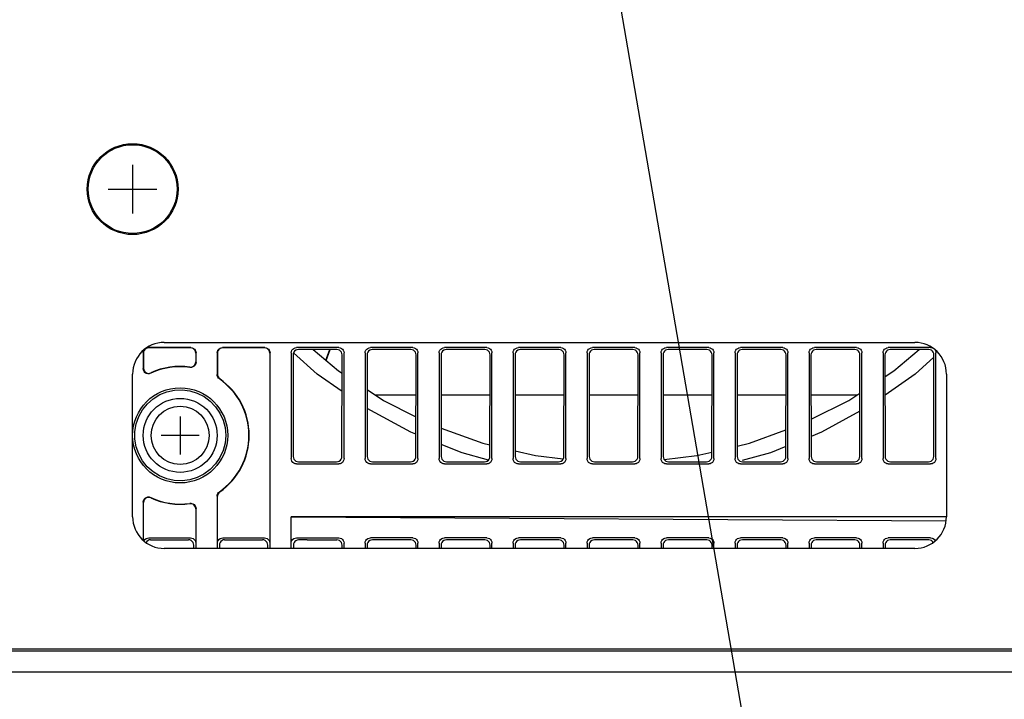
# Model space of a CAD drawing. Extents: x 97 to 1223, y 94 to 848.
# Tile 21 of 41: x 1059 to 1152, y 205 to 269. Entities that reach past the tile are written whole.
import ezdxf

# ---------------------------------------------------------------- set-up
doc = ezdxf.new("R2010")
doc.units = 0
doc.header["$LTSCALE"] = 69.3
for name, color, linetype in [('ALL_AXIS', 7, 'CONTINUOUS'), ('ALL_CURVE', 7, 'CONTINUOUS'), ('ALL_FEATURES', 7, 'CONTINUOUS'), ('ALL_NOTE', 7, 'CONTINUOUS')]:
    doc.layers.add(name, color=color, linetype=linetype)

msp = doc.modelspace()

# ---------------------------------------------------------------- linework, layer by layer
at = {"layer": 'ALL_AXIS', "color": 7, "linetype": 'CONTINUOUS'}
for centre, radius in [((1070, 253), 4.3), ((1070, 253), 4.2), ((1074.5, 229.7), 3.5), ((1074.5, 229.7), 2.75)]:
    msp.add_circle(centre, radius, dxfattribs=at)
at = {"layer": 'ALL_CURVE', "color": 40, "linetype": 'CONTINUOUS'}
for p, q in [((1070, 255.3), (1070, 250.7)), ((1067.7, 253), (1072.3, 253)), ((1074.5, 231.5), (1074.5, 227.9)), ((1076.3, 229.7), (1072.7, 229.7))]:
    msp.add_line(p, q, dxfattribs=at)
at = {"layer": 'ALL_FEATURES', "color": 7, "linetype": 'CONTINUOUS'}
for p, q in [((1073, 238.5), (1144, 238.5)), ((1075.502, 238), (1071.498, 238)), ((1075.476, 237.974), (1071.524, 237.974)), ((1082.502, 238), (1078.498, 238)), ((1082.476, 237.974), (1078.524, 237.974)), ((1089.502, 238), (1085.498, 238)), ((1089.321, 237.819), (1085.679, 237.819)), ((1088.294, 236.807), (1088.662, 237.819)), ((1088.314, 236.791), (1088.688, 237.819)), ((1096.502, 238), (1092.498, 238)), ((1096.321, 237.819), (1092.679, 237.819)), ((1103.502, 238), (1099.498, 238)), ((1103.321, 237.819), (1099.679, 237.819)), ((1110.502, 238), (1106.498, 238)), ((1110.321, 237.819), (1106.679, 237.819)), ((1117.502, 238), (1113.498, 238)), ((1117.321, 237.819), (1113.679, 237.819)), ((1124.502, 238), (1120.498, 238)), ((1124.321, 237.819), (1120.679, 237.819)), ((1131.502, 238), (1127.498, 238)), ((1131.321, 237.819), (1127.679, 237.819)), ((1138.502, 238), (1134.498, 238)), ((1138.321, 237.819), (1134.679, 237.819)), ((1145.502, 238), (1141.498, 238)), ((1145.321, 237.819), (1141.679, 237.819)), ((1071, 237.502), (1071, 236.022)), ((1071.026, 237.476), (1071.026, 236.063)), ((1075.974, 237.476), (1075.974, 236.656)), ((1076, 236.626), (1076, 237.502)), ((1078, 237.502), (1078, 235.444)), ((1078.026, 237.476), (1078.026, 235.457)), ((1082.974, 237.476), (1082.974, 219.502)), ((1083, 219), (1083, 237.502)), ((1085, 237.502), (1085, 227.498)), ((1085.182, 237.32), (1085.197, 227.695)), ((1087.465, 235.498), (1085.219, 237.499)), ((1089.803, 227.695), (1089.818, 237.32)), ((1090, 227.498), (1090, 237.502)), ((1092, 237.502), (1092, 227.498)), ((1092.182, 237.32), (1092.197, 227.695)), ((1096.803, 227.695), (1096.818, 237.32)), ((1097, 227.498), (1097, 237.502)), ((1099, 237.502), (1099, 227.498)), ((1099.182, 237.32), (1099.197, 227.695)), ((1103.803, 227.695), (1103.818, 237.32)), ((1104, 227.498), (1104, 237.502)), ((1106, 237.502), (1106, 227.498)), ((1106.182, 237.32), (1106.197, 227.695)), ((1110.803, 227.695), (1110.818, 237.32)), ((1111, 227.498), (1111, 237.502)), ((1113, 237.502), (1113, 227.498)), ((1113.182, 237.32), (1113.197, 227.695)), ((1117.803, 227.695), (1117.818, 237.32)), ((1118, 227.498), (1118, 237.502)), ((1120, 237.502), (1120, 227.498)), ((1120.182, 237.32), (1120.197, 227.695)), ((1124.803, 227.695), (1124.818, 237.32)), ((1125, 227.498), (1125, 237.502)), ((1127, 237.502), (1127, 227.498)), ((1127.182, 237.32), (1127.197, 227.695)), ((1131.803, 227.695), (1131.818, 237.32)), ((1132, 227.498), (1132, 237.502)), ((1134, 237.502), (1134, 227.498)), ((1134.182, 237.32), (1134.197, 227.695)), ((1138.803, 227.695), (1138.818, 237.32)), ((1139, 227.498), (1139, 237.502)), ((1141, 237.502), (1141, 227.498)), ((1141.182, 237.32), (1141.197, 227.695)), ((1145.803, 227.695), (1145.818, 237.32)), ((1146, 227.498), (1146, 237.502)), ((1070, 222), (1070, 235.5)), ((1089.813, 233.846), (1087.465, 235.498)), ((1147, 235.5), (1147, 222)), ((1096.812, 233.5), (1092.997, 233.5)), ((1103.812, 233.5), (1099.188, 233.5)), ((1110.812, 233.5), (1106.188, 233.5)), ((1117.812, 233.5), (1113.188, 233.5)), ((1124.812, 233.5), (1120.188, 233.5)), ((1131.812, 233.5), (1127.188, 233.5)), ((1138.503, 233.5), (1134.188, 233.5)), ((1085.498, 227), (1089.502, 227)), ((1085.696, 227.198), (1089.304, 227.198)), ((1092.498, 227), (1096.502, 227)), ((1092.696, 227.198), (1096.304, 227.198)), ((1099.498, 227), (1103.502, 227)), ((1099.696, 227.198), (1103.304, 227.198)), ((1106.498, 227), (1110.502, 227)), ((1106.696, 227.198), (1110.304, 227.198)), ((1113.498, 227), (1117.502, 227)), ((1113.696, 227.198), (1117.304, 227.198)), ((1120.498, 227), (1124.502, 227)), ((1120.696, 227.198), (1124.304, 227.198)), ((1127.498, 227), (1131.502, 227)), ((1127.696, 227.198), (1131.304, 227.198)), ((1134.498, 227), (1138.502, 227)), ((1134.696, 227.198), (1138.304, 227.198)), ((1141.498, 227), (1145.502, 227)), ((1141.696, 227.198), (1145.304, 227.198)), ((1078, 223.956), (1078, 219)), ((1078.026, 219.502), (1078.026, 223.943)), ((1071, 223.378), (1071, 219.779)), ((1071.026, 219.758), (1071.026, 223.337)), ((1075.974, 222.744), (1075.974, 219.502)), ((1076, 219), (1076, 222.774)), ((1147, 222), (1085, 222)), ((1085, 222), (1146.961, 221.601)), ((1085, 219), (1085, 222)), ((1071.524, 220), (1075.476, 220)), ((1078.524, 220), (1082.476, 220)), ((1085.498, 220), (1089.502, 220)), ((1096.502, 220), (1092.498, 220)), ((1103.502, 220), (1099.498, 220)), ((1110.502, 220), (1106.498, 220)), ((1117.502, 220), (1113.498, 220)), ((1124.502, 220), (1120.498, 220)), ((1131.502, 220), (1127.498, 220)), ((1138.502, 220), (1134.498, 220)), ((1145.502, 220), (1141.498, 220)), ((1071.707, 219.817), (1075.293, 219.817)), ((1144, 219), (1073, 219)), ((1075.79, 219), (1075.79, 219.319)), ((1078.21, 219.319), (1078.21, 219)), ((1078.707, 219.817), (1082.293, 219.817)), ((1082.79, 219), (1082.79, 219.319)), ((1085.21, 219.304), (1085.21, 219)), ((1086.512, 219.816), (1085.699, 219.802)), ((1086.512, 219.816), (1089.32, 219.816)), ((1089.817, 219), (1089.818, 219.309)), ((1090, 219), (1090, 219.494)), ((1092, 219.51), (1092, 219)), ((1092.188, 219.325), (1092.189, 219)), ((1096.32, 219.816), (1092.686, 219.816)), ((1096.817, 219), (1096.818, 219.309)), ((1097, 219), (1097, 219.494)), ((1099, 219.51), (1099, 219)), ((1099.188, 219.325), (1099.189, 219)), ((1103.32, 219.816), (1099.686, 219.816)), ((1103.817, 219), (1103.818, 219.309)), ((1104, 219), (1104, 219.494)), ((1106, 219.51), (1106, 219)), ((1106.188, 219.325), (1106.189, 219)), ((1110.32, 219.816), (1106.686, 219.816)), ((1110.817, 219), (1110.818, 219.309)), ((1111, 219), (1111, 219.494)), ((1113, 219.51), (1113, 219)), ((1113.188, 219.325), (1113.189, 219)), ((1117.32, 219.816), (1113.686, 219.816)), ((1117.817, 219), (1117.818, 219.309)), ((1118, 219), (1118, 219.494)), ((1120, 219.51), (1120, 219)), ((1120.188, 219.325), (1120.189, 219)), ((1124.32, 219.816), (1120.686, 219.816)), ((1124.817, 219), (1124.818, 219.309)), ((1125, 219), (1125, 219.494)), ((1127, 219.51), (1127, 219)), ((1127.188, 219.325), (1127.189, 219)), ((1131.32, 219.816), (1127.686, 219.816)), ((1131.817, 219), (1131.818, 219.309)), ((1132, 219), (1132, 219.494)), ((1134, 219.51), (1134, 219)), ((1134.188, 219.325), (1134.189, 219)), ((1138.32, 219.816), (1134.686, 219.816)), ((1138.817, 219), (1138.818, 219.309)), ((1139, 219), (1139, 219.494)), ((1141, 219.51), (1141, 219)), ((1141.188, 219.325), (1141.189, 219)), ((1145.32, 219.816), (1141.686, 219.816)), ((982.5, 209.5), (1165, 209.5)), ((1162.2, 207.3), (985.3, 207.3))]:
    msp.add_line(p, q, dxfattribs=at)
at = {"layer": 'ALL_FEATURES', "color": 3, "linetype": 'CONTINUOUS'}
msp.add_line((985.3, 209.3), (1162.2, 209.3), dxfattribs=at)
at = {"layer": 'ALL_FEATURES', "color": 7, "linetype": 'CONTINUOUS'}
for points in [[(1071, 237.502), (1071.017, 237.631), (1071.067, 237.751), (1071.117, 237.817)], [(1071.524, 237.974), (1071.395, 237.957), (1071.275, 237.907), (1071.172, 237.828), (1071.093, 237.725), (1071.043, 237.605), (1071.026, 237.476)], [(1071.269, 237.942), (1071.369, 237.983), (1071.498, 238)], [(1075.974, 237.476), (1075.957, 237.605), (1075.907, 237.725), (1075.828, 237.828), (1075.725, 237.907), (1075.605, 237.957), (1075.476, 237.974)], [(1075.502, 238), (1075.631, 237.983), (1075.751, 237.933), (1075.854, 237.854), (1075.933, 237.751), (1075.983, 237.631), (1076, 237.502)], [(1078, 237.502), (1078.017, 237.631), (1078.067, 237.751), (1078.146, 237.854), (1078.249, 237.933), (1078.369, 237.983), (1078.498, 238)], [(1078.524, 237.974), (1078.395, 237.957), (1078.275, 237.907), (1078.172, 237.828), (1078.093, 237.725), (1078.043, 237.605), (1078.026, 237.476)], [(1082.974, 237.476), (1082.957, 237.605), (1082.907, 237.725), (1082.828, 237.828), (1082.725, 237.907), (1082.605, 237.957), (1082.476, 237.974)], [(1082.502, 238), (1082.631, 237.983), (1082.751, 237.933), (1082.854, 237.854), (1082.933, 237.751), (1082.983, 237.631), (1083, 237.502)], [(1085, 237.502), (1085.017, 237.631), (1085.067, 237.751), (1085.146, 237.854), (1085.249, 237.933), (1085.369, 237.983), (1085.498, 238)], [(1085.679, 237.819), (1085.55, 237.802), (1085.43, 237.752), (1085.327, 237.673), (1085.249, 237.57), (1085.199, 237.45), (1085.182, 237.32)], [(1087.089, 237.819), (1089.477, 235.815), (1089.815, 235.592)], [(1089.818, 237.32), (1089.801, 237.45), (1089.751, 237.57), (1089.673, 237.673), (1089.57, 237.752), (1089.45, 237.802), (1089.321, 237.819)], [(1089.502, 238), (1089.631, 237.983), (1089.751, 237.933), (1089.854, 237.854), (1089.933, 237.751), (1089.983, 237.631), (1090, 237.502)], [(1092, 237.502), (1092.017, 237.631), (1092.067, 237.751), (1092.146, 237.854), (1092.249, 237.933), (1092.369, 237.983), (1092.498, 238)], [(1092.679, 237.819), (1092.55, 237.802), (1092.43, 237.752), (1092.327, 237.673), (1092.249, 237.57), (1092.199, 237.45), (1092.182, 237.32)], [(1096.818, 237.32), (1096.801, 237.45), (1096.751, 237.57), (1096.673, 237.673), (1096.57, 237.752), (1096.45, 237.802), (1096.321, 237.819)], [(1096.502, 238), (1096.631, 237.983), (1096.751, 237.933), (1096.854, 237.854), (1096.933, 237.751), (1096.983, 237.631), (1097, 237.502)], [(1099, 237.502), (1099.017, 237.631), (1099.067, 237.751), (1099.146, 237.854), (1099.249, 237.933), (1099.369, 237.983), (1099.498, 238)], [(1099.679, 237.819), (1099.55, 237.802), (1099.43, 237.752), (1099.327, 237.673), (1099.249, 237.57), (1099.199, 237.45), (1099.182, 237.32)], [(1103.818, 237.32), (1103.801, 237.45), (1103.751, 237.57), (1103.673, 237.673), (1103.57, 237.752), (1103.45, 237.802), (1103.321, 237.819)], [(1103.502, 238), (1103.631, 237.983), (1103.751, 237.933), (1103.854, 237.854), (1103.933, 237.751), (1103.983, 237.631), (1104, 237.502)], [(1106, 237.502), (1106.017, 237.631), (1106.067, 237.751), (1106.146, 237.854), (1106.249, 237.933), (1106.369, 237.983), (1106.498, 238)], [(1106.679, 237.819), (1106.55, 237.802), (1106.43, 237.752), (1106.327, 237.673), (1106.249, 237.57), (1106.199, 237.45), (1106.182, 237.32)], [(1110.818, 237.32), (1110.801, 237.45), (1110.751, 237.57), (1110.673, 237.673), (1110.57, 237.752), (1110.45, 237.802), (1110.321, 237.819)], [(1110.502, 238), (1110.631, 237.983), (1110.751, 237.933), (1110.854, 237.854), (1110.933, 237.751), (1110.983, 237.631), (1111, 237.502)], [(1113, 237.502), (1113.017, 237.631), (1113.067, 237.751), (1113.146, 237.854), (1113.249, 237.933), (1113.369, 237.983), (1113.498, 238)], [(1113.679, 237.819), (1113.55, 237.802), (1113.43, 237.752), (1113.327, 237.673), (1113.249, 237.57), (1113.199, 237.45), (1113.182, 237.32)], [(1117.818, 237.32), (1117.801, 237.45), (1117.751, 237.57), (1117.673, 237.673), (1117.57, 237.752), (1117.45, 237.802), (1117.321, 237.819)], [(1117.502, 238), (1117.631, 237.983), (1117.751, 237.933), (1117.854, 237.854), (1117.933, 237.751), (1117.983, 237.631), (1118, 237.502)], [(1120, 237.502), (1120.017, 237.631), (1120.067, 237.751), (1120.146, 237.854), (1120.249, 237.933), (1120.369, 237.983), (1120.498, 238)], [(1120.679, 237.819), (1120.55, 237.802), (1120.43, 237.752), (1120.327, 237.673), (1120.249, 237.57), (1120.199, 237.45), (1120.182, 237.32)], [(1124.818, 237.32), (1124.801, 237.45), (1124.751, 237.57), (1124.673, 237.673), (1124.57, 237.752), (1124.45, 237.802), (1124.321, 237.819)], [(1124.502, 238), (1124.631, 237.983), (1124.751, 237.933), (1124.854, 237.854), (1124.933, 237.751), (1124.983, 237.631), (1125, 237.502)], [(1127, 237.502), (1127.017, 237.631), (1127.067, 237.751), (1127.146, 237.854), (1127.249, 237.933), (1127.369, 237.983), (1127.498, 238)], [(1127.679, 237.819), (1127.55, 237.802), (1127.43, 237.752), (1127.327, 237.673), (1127.249, 237.57), (1127.199, 237.45), (1127.182, 237.32)], [(1131.818, 237.32), (1131.801, 237.45), (1131.751, 237.57), (1131.673, 237.673), (1131.57, 237.752), (1131.45, 237.802), (1131.321, 237.819)], [(1131.502, 238), (1131.631, 237.983), (1131.751, 237.933), (1131.854, 237.854), (1131.933, 237.751), (1131.983, 237.631), (1132, 237.502)], [(1134, 237.502), (1134.017, 237.631), (1134.067, 237.751), (1134.146, 237.854), (1134.249, 237.933), (1134.369, 237.983), (1134.498, 238)], [(1134.679, 237.819), (1134.55, 237.802), (1134.43, 237.752), (1134.327, 237.673), (1134.249, 237.57), (1134.199, 237.45), (1134.182, 237.32)], [(1138.818, 237.32), (1138.801, 237.45), (1138.751, 237.57), (1138.673, 237.673), (1138.57, 237.752), (1138.45, 237.802), (1138.321, 237.819)], [(1138.502, 238), (1138.631, 237.983), (1138.751, 237.933), (1138.854, 237.854), (1138.933, 237.751), (1138.983, 237.631), (1139, 237.502)], [(1141, 237.502), (1141.017, 237.631), (1141.067, 237.751), (1141.146, 237.854), (1141.249, 237.933), (1141.369, 237.983), (1141.498, 238)], [(1141.679, 237.819), (1141.55, 237.802), (1141.43, 237.752), (1141.327, 237.673), (1141.249, 237.57), (1141.199, 237.45), (1141.182, 237.32)], [(1141.185, 235.264), (1142.023, 235.815), (1144.411, 237.819)], [(1145.818, 237.32), (1145.801, 237.45), (1145.751, 237.57), (1145.673, 237.673), (1145.57, 237.752), (1145.45, 237.802), (1145.321, 237.819)], [(1145.502, 238), (1145.631, 237.983), (1145.731, 237.942)], [(1145.883, 237.817), (1145.933, 237.751), (1145.983, 237.631), (1146, 237.502)], [(1075.406, 236.163), (1075.548, 236.163), (1075.682, 236.203), (1075.803, 236.28), (1075.896, 236.389), (1075.954, 236.517), (1075.974, 236.656)], [(1076, 236.626), (1075.98, 236.486), (1075.922, 236.357), (1075.828, 236.248), (1075.706, 236.171), (1075.571, 236.133), (1075.431, 236.133)], [(1145.818, 237.086), (1144.035, 235.498), (1141.188, 233.495)], [(1071.712, 235.572), (1071.575, 235.529), (1071.433, 235.527), (1071.296, 235.565), (1071.172, 235.643), (1071.079, 235.751), (1071.02, 235.88), (1071, 236.022)], [(1071.026, 236.063), (1071.046, 235.922), (1071.104, 235.793), (1071.198, 235.685), (1071.32, 235.607), (1071.458, 235.568), (1071.599, 235.57), (1071.735, 235.612)], [(1078.214, 235.035), (1078.124, 235.114), (1078.056, 235.213), (1078.014, 235.325), (1078, 235.444)], [(1078.026, 235.457), (1078.04, 235.339), (1078.082, 235.227), (1078.15, 235.129), (1078.239, 235.049)], [(1070.21, 230.076), (1070.334, 230.797), (1070.578, 231.484), (1070.935, 232.122), (1071.394, 232.689), (1071.943, 233.172), (1072.565, 233.553), (1073.244, 233.825), (1073.957, 233.978), (1074.687, 234.009), (1075.411, 233.915), (1076.109, 233.701), (1076.761, 233.372), (1077.348, 232.937), (1077.853, 232.409)], [(1092.187, 234.033), (1093.748, 233.006), (1096.809, 231.469)], [(1134.191, 231.218), (1137.752, 233.006), (1138.812, 233.703)], [(1077.853, 232.409), (1078.262, 231.803), (1078.562, 231.137), (1078.745, 230.429), (1078.806, 229.7)], [(1096.806, 229.802), (1096.322, 229.997), (1092.19, 232.246)], [(1138.81, 231.974), (1135.178, 229.997), (1134.194, 229.6)], [(1099.193, 230.392), (1103.129, 228.96), (1103.805, 228.8)], [(1127.195, 228.681), (1128.371, 228.96), (1131.807, 230.21)], [(1078.806, 229.7), (1078.743, 228.973), (1078.558, 228.266), (1078.256, 227.601), (1077.846, 226.996), (1077.341, 226.47), (1076.752, 226.036), (1076.101, 225.709), (1075.401, 225.496), (1074.678, 225.404), (1073.947, 225.436), (1073.234, 225.59), (1072.556, 225.864), (1071.936, 226.247), (1071.387, 226.731), (1070.93, 227.299), (1070.574, 227.938), (1070.332, 228.625), (1070.209, 229.347), (1070.21, 230.076)], [(1103.666, 227.354), (1101.165, 228.043), (1099.195, 228.838)], [(1106.196, 228.233), (1108.112, 227.779), (1110.747, 227.471)], [(1131.805, 228.636), (1130.335, 228.043), (1127.665, 227.308)], [(1085.498, 227), (1085.369, 227.017), (1085.249, 227.067), (1085.146, 227.146), (1085.067, 227.249), (1085.017, 227.369), (1085, 227.498)], [(1085.197, 227.695), (1085.214, 227.566), (1085.264, 227.446), (1085.343, 227.343), (1085.446, 227.264), (1085.566, 227.215), (1085.696, 227.198)], [(1089.304, 227.198), (1089.434, 227.215), (1089.554, 227.264), (1089.657, 227.343), (1089.736, 227.446), (1089.786, 227.566), (1089.803, 227.695)], [(1090, 227.498), (1089.983, 227.369), (1089.933, 227.249), (1089.854, 227.146), (1089.751, 227.067), (1089.631, 227.017), (1089.502, 227)], [(1092.498, 227), (1092.369, 227.017), (1092.249, 227.067), (1092.146, 227.146), (1092.067, 227.249), (1092.017, 227.369), (1092, 227.498)], [(1092.197, 227.695), (1092.214, 227.566), (1092.264, 227.446), (1092.343, 227.343), (1092.446, 227.264), (1092.566, 227.215), (1092.696, 227.198)], [(1096.304, 227.198), (1096.434, 227.215), (1096.554, 227.264), (1096.657, 227.343), (1096.736, 227.446), (1096.786, 227.566), (1096.803, 227.695)], [(1097, 227.498), (1096.983, 227.369), (1096.933, 227.249), (1096.854, 227.146), (1096.751, 227.067), (1096.631, 227.017), (1096.502, 227)], [(1099.498, 227), (1099.369, 227.017), (1099.249, 227.067), (1099.146, 227.146), (1099.067, 227.249), (1099.017, 227.369), (1099, 227.498)], [(1099.197, 227.695), (1099.214, 227.566), (1099.264, 227.446), (1099.343, 227.343), (1099.446, 227.264), (1099.566, 227.215), (1099.696, 227.198)], [(1103.304, 227.198), (1103.434, 227.215), (1103.554, 227.264), (1103.657, 227.343), (1103.736, 227.446), (1103.786, 227.566), (1103.803, 227.695)], [(1104, 227.498), (1103.983, 227.369), (1103.933, 227.249), (1103.854, 227.146), (1103.751, 227.067), (1103.631, 227.017), (1103.502, 227)], [(1106.498, 227), (1106.369, 227.017), (1106.249, 227.067), (1106.146, 227.146), (1106.067, 227.249), (1106.017, 227.369), (1106, 227.498)], [(1106.197, 227.695), (1106.214, 227.566), (1106.264, 227.446), (1106.343, 227.343), (1106.446, 227.264), (1106.566, 227.215), (1106.696, 227.198)], [(1110.304, 227.198), (1110.434, 227.215), (1110.554, 227.264), (1110.657, 227.343), (1110.736, 227.446), (1110.786, 227.566), (1110.803, 227.695)], [(1111, 227.498), (1110.983, 227.369), (1110.933, 227.249), (1110.854, 227.146), (1110.751, 227.067), (1110.631, 227.017), (1110.502, 227)], [(1113.498, 227), (1113.369, 227.017), (1113.249, 227.067), (1113.146, 227.146), (1113.067, 227.249), (1113.017, 227.369), (1113, 227.498)], [(1113.197, 227.695), (1113.214, 227.566), (1113.264, 227.446), (1113.343, 227.343), (1113.446, 227.264), (1113.566, 227.215), (1113.696, 227.198)], [(1117.304, 227.198), (1117.434, 227.215), (1117.554, 227.264), (1117.657, 227.343), (1117.736, 227.446), (1117.786, 227.566), (1117.803, 227.695)], [(1118, 227.498), (1117.983, 227.369), (1117.933, 227.249), (1117.854, 227.146), (1117.751, 227.067), (1117.631, 227.017), (1117.502, 227)], [(1120.498, 227), (1120.369, 227.017), (1120.249, 227.067), (1120.146, 227.146), (1120.067, 227.249), (1120.017, 227.369), (1120, 227.498)], [(1120.197, 227.695), (1120.214, 227.566), (1120.264, 227.446), (1120.343, 227.343), (1120.446, 227.264), (1120.566, 227.215), (1120.696, 227.198)], [(1120.286, 227.416), (1123.388, 227.779), (1124.804, 228.114)], [(1124.304, 227.198), (1124.434, 227.215), (1124.554, 227.264), (1124.657, 227.343), (1124.736, 227.446), (1124.786, 227.566), (1124.803, 227.695)], [(1125, 227.498), (1124.983, 227.369), (1124.933, 227.249), (1124.854, 227.146), (1124.751, 227.067), (1124.631, 227.017), (1124.502, 227)], [(1127.498, 227), (1127.369, 227.017), (1127.249, 227.067), (1127.146, 227.146), (1127.067, 227.249), (1127.017, 227.369), (1127, 227.498)], [(1127.197, 227.695), (1127.214, 227.566), (1127.264, 227.446), (1127.343, 227.343), (1127.446, 227.264), (1127.566, 227.215), (1127.696, 227.198)], [(1131.304, 227.198), (1131.434, 227.215), (1131.554, 227.264), (1131.657, 227.343), (1131.736, 227.446), (1131.786, 227.566), (1131.803, 227.695)], [(1132, 227.498), (1131.983, 227.369), (1131.933, 227.249), (1131.854, 227.146), (1131.751, 227.067), (1131.631, 227.017), (1131.502, 227)], [(1134.498, 227), (1134.369, 227.017), (1134.249, 227.067), (1134.146, 227.146), (1134.067, 227.249), (1134.017, 227.369), (1134, 227.498)], [(1134.197, 227.695), (1134.214, 227.566), (1134.264, 227.446), (1134.343, 227.343), (1134.446, 227.264), (1134.566, 227.215), (1134.696, 227.198)], [(1138.304, 227.198), (1138.434, 227.215), (1138.554, 227.264), (1138.657, 227.343), (1138.736, 227.446), (1138.786, 227.566), (1138.803, 227.695)], [(1139, 227.498), (1138.983, 227.369), (1138.933, 227.249), (1138.854, 227.146), (1138.751, 227.067), (1138.631, 227.017), (1138.502, 227)], [(1141.498, 227), (1141.369, 227.017), (1141.249, 227.067), (1141.146, 227.146), (1141.067, 227.249), (1141.017, 227.369), (1141, 227.498)], [(1141.197, 227.695), (1141.214, 227.566), (1141.264, 227.446), (1141.343, 227.343), (1141.446, 227.264), (1141.566, 227.215), (1141.696, 227.198)], [(1145.304, 227.198), (1145.434, 227.215), (1145.554, 227.264), (1145.657, 227.343), (1145.736, 227.446), (1145.786, 227.566), (1145.803, 227.695)], [(1146, 227.498), (1145.983, 227.369), (1145.933, 227.249), (1145.854, 227.146), (1145.751, 227.067), (1145.631, 227.017), (1145.502, 227)], [(1071, 223.378), (1071.021, 223.521), (1071.08, 223.651), (1071.174, 223.759), (1071.294, 223.835), (1071.43, 223.873), (1071.574, 223.871), (1071.712, 223.828)], [(1071.735, 223.788), (1071.599, 223.83), (1071.458, 223.832), (1071.32, 223.793), (1071.198, 223.715), (1071.104, 223.607), (1071.046, 223.478), (1071.026, 223.337)], [(1078, 223.956), (1078.014, 224.075), (1078.056, 224.187), (1078.124, 224.286), (1078.214, 224.365)], [(1078.239, 224.351), (1078.15, 224.271), (1078.082, 224.173), (1078.04, 224.061), (1078.026, 223.943)], [(1075.974, 222.744), (1075.954, 222.883), (1075.896, 223.011), (1075.803, 223.12), (1075.682, 223.197), (1075.548, 223.237), (1075.406, 223.237)], [(1075.431, 223.267), (1075.572, 223.267), (1075.707, 223.228), (1075.828, 223.151), (1075.922, 223.042), (1075.98, 222.914), (1076, 222.774)], [(1071.078, 219.715), (1071.093, 219.751), (1071.172, 219.854), (1071.275, 219.933), (1071.395, 219.983), (1071.524, 220)], [(1075.476, 220), (1075.605, 219.983), (1075.725, 219.933), (1075.828, 219.854), (1075.907, 219.751), (1075.957, 219.631), (1075.974, 219.502)], [(1078.026, 219.502), (1078.043, 219.631), (1078.093, 219.751), (1078.172, 219.854), (1078.275, 219.933), (1078.395, 219.983), (1078.524, 220)], [(1082.476, 220), (1082.605, 219.983), (1082.725, 219.933), (1082.828, 219.854), (1082.907, 219.751), (1082.957, 219.631), (1082.974, 219.502)], [(1085, 219.51), (1085.016, 219.636), (1085.065, 219.753), (1085.142, 219.854), (1085.244, 219.932), (1085.365, 219.983), (1085.498, 220)], [(1089.502, 220), (1089.63, 219.983), (1089.751, 219.932), (1089.854, 219.851), (1089.933, 219.746), (1089.983, 219.624), (1090, 219.494)], [(1092, 219.51), (1092.016, 219.636), (1092.065, 219.753), (1092.142, 219.854), (1092.244, 219.932), (1092.365, 219.983), (1092.498, 220)], [(1096.502, 220), (1096.63, 219.983), (1096.751, 219.932), (1096.854, 219.851), (1096.933, 219.746), (1096.983, 219.624), (1097, 219.494)], [(1099, 219.51), (1099.016, 219.636), (1099.065, 219.753), (1099.142, 219.854), (1099.244, 219.932), (1099.365, 219.983), (1099.498, 220)], [(1103.502, 220), (1103.63, 219.983), (1103.751, 219.932), (1103.854, 219.851), (1103.933, 219.746), (1103.983, 219.624), (1104, 219.494)], [(1106, 219.51), (1106.016, 219.636), (1106.065, 219.753), (1106.142, 219.854), (1106.244, 219.932), (1106.365, 219.983), (1106.498, 220)], [(1110.502, 220), (1110.63, 219.983), (1110.751, 219.932), (1110.854, 219.851), (1110.933, 219.746), (1110.983, 219.624), (1111, 219.494)], [(1113, 219.51), (1113.016, 219.636), (1113.065, 219.753), (1113.142, 219.854), (1113.244, 219.932), (1113.365, 219.983), (1113.498, 220)], [(1117.502, 220), (1117.63, 219.983), (1117.751, 219.932), (1117.854, 219.851), (1117.933, 219.746), (1117.983, 219.624), (1118, 219.494)], [(1120, 219.51), (1120.016, 219.636), (1120.065, 219.753), (1120.142, 219.854), (1120.244, 219.932), (1120.365, 219.983), (1120.498, 220)], [(1124.502, 220), (1124.63, 219.983), (1124.751, 219.932), (1124.854, 219.851), (1124.933, 219.746), (1124.983, 219.624), (1125, 219.494)], [(1127, 219.51), (1127.016, 219.636), (1127.065, 219.753), (1127.142, 219.854), (1127.244, 219.932), (1127.365, 219.983), (1127.498, 220)], [(1131.502, 220), (1131.63, 219.983), (1131.751, 219.932), (1131.854, 219.851), (1131.933, 219.746), (1131.983, 219.624), (1132, 219.494)], [(1134, 219.51), (1134.016, 219.636), (1134.065, 219.753), (1134.142, 219.854), (1134.244, 219.932), (1134.365, 219.983), (1134.498, 220)], [(1138.502, 220), (1138.63, 219.983), (1138.751, 219.932), (1138.854, 219.851), (1138.933, 219.746), (1138.983, 219.624), (1139, 219.494)], [(1141, 219.51), (1141.016, 219.636), (1141.065, 219.753), (1141.142, 219.854), (1141.244, 219.932), (1141.365, 219.983), (1141.498, 220)], [(1145.502, 220), (1145.63, 219.983), (1145.751, 219.932), (1145.854, 219.851), (1145.933, 219.746), (1145.94, 219.73)], [(1071.707, 219.817), (1071.578, 219.8), (1071.458, 219.751), (1071.355, 219.672), (1071.276, 219.569), (1071.271, 219.557)], [(1075.79, 219.319), (1075.774, 219.448), (1075.724, 219.569), (1075.645, 219.672), (1075.542, 219.751), (1075.422, 219.8), (1075.293, 219.817)], [(1078.707, 219.817), (1078.578, 219.8), (1078.458, 219.751), (1078.355, 219.672), (1078.276, 219.569), (1078.226, 219.448), (1078.21, 219.319)], [(1082.79, 219.319), (1082.774, 219.448), (1082.724, 219.569), (1082.645, 219.672), (1082.542, 219.751), (1082.422, 219.8), (1082.293, 219.817)], [(1085.699, 219.802), (1085.571, 219.784), (1085.453, 219.733), (1085.352, 219.654), (1085.275, 219.551), (1085.226, 219.432), (1085.21, 219.304)], [(1089.818, 219.309), (1089.801, 219.439), (1089.751, 219.562), (1089.672, 219.667), (1089.569, 219.748), (1089.449, 219.798), (1089.32, 219.816)], [(1092.686, 219.816), (1092.553, 219.798), (1092.432, 219.748), (1092.33, 219.669), (1092.253, 219.568), (1092.205, 219.451), (1092.188, 219.325)], [(1096.818, 219.309), (1096.801, 219.439), (1096.751, 219.562), (1096.672, 219.667), (1096.569, 219.748), (1096.449, 219.798), (1096.32, 219.816)], [(1099.686, 219.816), (1099.553, 219.798), (1099.432, 219.748), (1099.33, 219.669), (1099.253, 219.568), (1099.205, 219.451), (1099.188, 219.325)], [(1103.818, 219.309), (1103.801, 219.439), (1103.751, 219.562), (1103.672, 219.667), (1103.569, 219.748), (1103.449, 219.798), (1103.32, 219.816)], [(1106.686, 219.816), (1106.553, 219.798), (1106.432, 219.748), (1106.33, 219.669), (1106.253, 219.568), (1106.205, 219.451), (1106.188, 219.325)], [(1110.818, 219.309), (1110.801, 219.439), (1110.751, 219.562), (1110.672, 219.667), (1110.569, 219.748), (1110.449, 219.798), (1110.32, 219.816)], [(1113.686, 219.816), (1113.553, 219.798), (1113.432, 219.748), (1113.33, 219.669), (1113.253, 219.568), (1113.205, 219.451), (1113.188, 219.325)], [(1117.818, 219.309), (1117.801, 219.439), (1117.751, 219.562), (1117.672, 219.667), (1117.569, 219.748), (1117.449, 219.798), (1117.32, 219.816)], [(1120.686, 219.816), (1120.553, 219.798), (1120.432, 219.748), (1120.33, 219.669), (1120.253, 219.568), (1120.205, 219.451), (1120.188, 219.325)], [(1124.818, 219.309), (1124.801, 219.439), (1124.751, 219.562), (1124.672, 219.667), (1124.569, 219.748), (1124.449, 219.798), (1124.32, 219.816)], [(1127.686, 219.816), (1127.553, 219.798), (1127.432, 219.748), (1127.33, 219.669), (1127.253, 219.568), (1127.205, 219.451), (1127.188, 219.325)], [(1131.818, 219.309), (1131.801, 219.439), (1131.751, 219.562), (1131.672, 219.667), (1131.569, 219.748), (1131.449, 219.798), (1131.32, 219.816)], [(1134.686, 219.816), (1134.553, 219.798), (1134.432, 219.748), (1134.33, 219.669), (1134.253, 219.568), (1134.205, 219.451), (1134.188, 219.325)], [(1138.818, 219.309), (1138.801, 219.439), (1138.751, 219.562), (1138.672, 219.667), (1138.569, 219.748), (1138.449, 219.798), (1138.32, 219.816)], [(1141.686, 219.816), (1141.553, 219.798), (1141.432, 219.748), (1141.33, 219.669), (1141.253, 219.568), (1141.205, 219.451), (1141.188, 219.325)], [(1145.745, 219.57), (1145.672, 219.667), (1145.569, 219.748), (1145.449, 219.798), (1145.32, 219.816)]]:
    msp.add_lwpolyline(points, dxfattribs=at)
msp.add_circle((1074.5, 229.7), 4.5, dxfattribs=at)
for centre, radius, start, end in [((1073, 235.5), 3, 90, 180), ((1144, 235.5), 3, 0, 90), ((1074.5, 229.7), 6.5, 81.7688, 115.40157), ((1074.5, 229.7), 6.526, 82.01601, 115.06338), ((1074.5, 229.7), 6.5, 304.84177, 55.15823), ((1074.5, 229.7), 6.526, 304.95367, 55.04633), ((1074.5, 229.7), 6.5, 244.59843, 278.2312), ((1074.5, 229.7), 6.526, 244.93662, 277.98399), ((1073, 222), 3, 180, 270), ((1144, 222), 3, 270, 360)]:
    msp.add_arc(centre, radius, start, end, dxfattribs=at)
at = {"layer": 'ALL_NOTE', "color": 2, "linetype": 'CONTINUOUS'}
msp.add_line((1115.762, 272.624), (1132.15, 177.3), dxfattribs=at)

doc.saveas('drawing.dxf')
